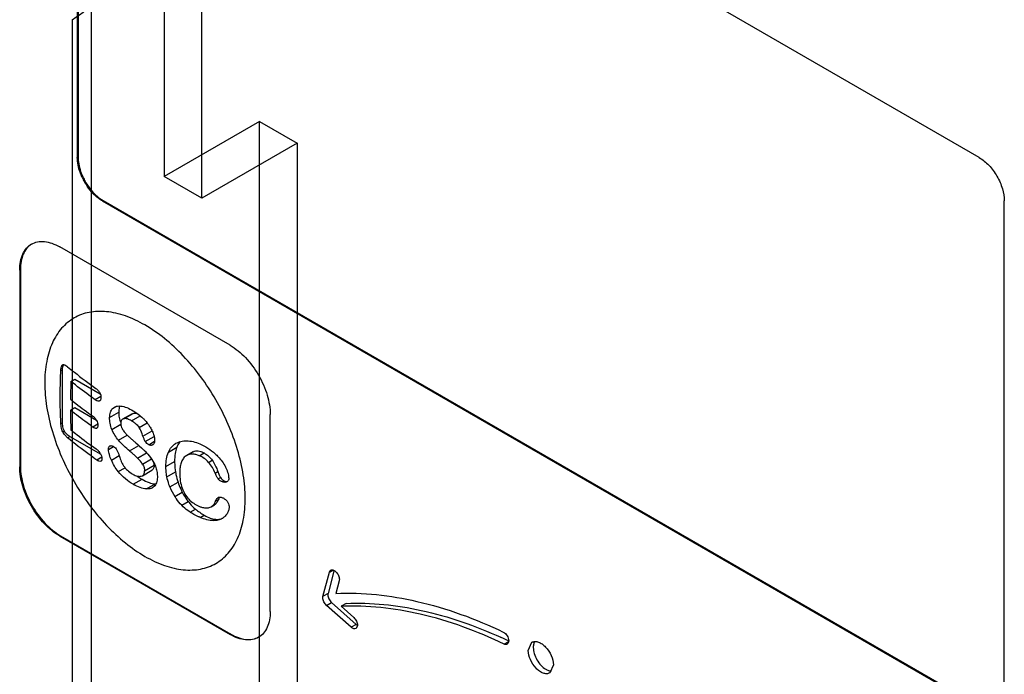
# Model space of a CAD drawing. Header units: millimetres. Extents: x 35 to 269, y 38 to 386.
# Tile 8 of 14: x 75 to 103, y 202 to 220. Entities that reach past the tile are written whole.
import ezdxf

# ---------------------------------------------------------------- set-up
doc = ezdxf.new("R2010")
doc.units = ezdxf.units.MM
doc.header["$LTSCALE"] = 27.53941
doc.layers.get('0').update_dxf_attribs({"linetype": 'CONTINUOUS'})

msp = doc.modelspace()

# ---------------------------------------------------------------- linework, layer by layer
at = {"color": 7, "linetype": 'Continuous'}
for p, q in [((102.502, 216.129), (77.754, 230.417)), ((77.046, 230.009), (77.046, 216.129)), ((77.068, 230.021), (77.068, 216.141)), ((80.56, 214.981), (80.56, 224.453)), ((79.499, 223.353), (79.499, 215.594)), ((77.448, 184.852), (77.448, 220.329)), ((76.905, 220.021), (76.905, 185.804)), ((82.186, 217.145), (79.499, 215.594)), ((82.186, 188.853), (82.186, 217.145)), ((82.186, 217.145), (83.247, 216.533)), ((83.247, 216.533), (80.56, 214.981)), ((83.247, 216.533), (83.247, 188.2)), ((77.068, 216.141), (77.046, 216.129)), ((80.56, 214.981), (79.499, 215.594)), ((77.754, 214.904), (77.775, 214.916)), ((77.754, 214.904), (102.502, 200.615)), ((77.775, 214.916), (102.524, 200.628)), ((103.21, 201.024), (103.21, 214.904)), ((81.36, 210.83), (76.552, 213.606)), ((75.42, 212.953), (75.441, 212.965)), ((75.42, 212.953), (75.42, 207.401)), ((75.441, 212.965), (75.441, 207.413)), ((76.582, 210.116), (76.622, 210.139)), ((76.608, 210.247), (76.644, 210.268)), ((76.622, 210.139), (76.622, 208.63)), ((76.866, 209.809), (76.974, 209.871)), ((76.974, 209.871), (77.693, 209.456)), ((77.71, 209.38), (77.554, 209.29)), ((77.669, 209.255), (77.673, 209.257)), ((77.673, 209.257), (77.669, 209.255)), ((76.852, 209.001), (76.974, 209.071)), ((76.974, 209.071), (77.586, 208.718)), ((78.044, 209.046), (78.138, 209.101)), ((78.044, 209.046), (78.093, 209.085)), ((77.958, 208.793), (78.215, 208.941)), ((78.591, 208.895), (78.325, 208.741)), ((78.358, 208.754), (78.325, 208.741)), ((78.358, 208.754), (78.624, 208.908)), ((78.579, 208.697), (78.824, 208.839)), ((78.591, 208.895), (78.624, 208.908)), ((82.491, 203.318), (82.491, 208.871)), ((76.622, 208.63), (76.584, 208.608)), ((77.625, 208.604), (77.483, 208.522)), ((77.592, 208.487), (77.594, 208.489)), ((77.594, 208.489), (77.592, 208.487)), ((78.022, 208.453), (78.273, 208.598)), ((78.62, 208.671), (78.579, 208.697)), ((78.79, 208.508), (79.017, 208.64)), ((76.635, 208.389), (76.672, 208.411)), ((76.774, 208.219), (76.838, 208.256)), ((76.838, 208.256), (77.709, 207.753)), ((78.212, 208.147), (78.458, 208.289)), ((78.604, 208.157), (78.635, 208.13)), ((78.9, 208.264), (79.158, 208.412)), ((78.966, 208.109), (79.215, 208.252)), ((77.927, 207.89), (78.069, 207.972)), ((77.965, 207.987), (77.967, 207.988)), ((77.965, 207.987), (77.967, 207.988)), ((78.521, 207.845), (78.786, 207.998)), ((79.061, 208.023), (79.227, 208.119)), ((79.178, 208.02), (79.17, 208.015)), ((79.617, 207.814), (79.853, 207.95)), ((79.821, 208.056), (79.831, 208.062)), ((77.736, 207.67), (77.598, 207.59)), ((78.007, 207.588), (78.228, 207.715)), ((78.745, 207.647), (78.999, 207.794)), ((78.885, 207.475), (79.139, 207.622)), ((80.133, 207.72), (80.088, 207.688)), ((80.316, 207.826), (80.133, 207.72)), ((80.489, 207.711), (80.624, 207.789)), ((75.441, 207.413), (75.42, 207.401)), ((77.708, 207.554), (77.712, 207.556)), ((77.712, 207.556), (77.708, 207.554)), ((78.203, 207.263), (78.393, 207.373)), ((78.944, 207.286), (79.215, 207.442)), ((79.546, 207.409), (79.793, 207.551)), ((80.752, 207.525), (80.853, 207.583)), ((78.626, 206.905), (78.873, 207.047)), ((78.851, 207.135), (78.884, 207.148)), ((78.884, 207.148), (79.15, 207.302)), ((79.574, 207.116), (79.816, 207.255)), ((80.936, 207.22), (81.014, 207.266)), ((81.023, 207.057), (81.09, 207.095)), ((78.997, 206.773), (79.244, 206.915)), ((79.232, 206.861), (79.169, 206.807)), ((79.66, 206.83), (79.889, 206.962)), ((81.145, 206.972), (81.192, 206.999)), ((81.27, 206.979), (81.264, 206.975)), ((79.798, 206.563), (80.007, 206.684)), ((81.014, 206.526), (81.024, 206.533)), ((79.994, 206.313), (80.176, 206.418)), ((80.23, 206.12), (80.381, 206.207)), ((80.771, 206.249), (80.826, 206.272)), ((80.826, 206.272), (80.916, 206.324)), ((80.949, 206.426), (81.025, 206.47)), ((80.518, 205.967), (80.631, 206.032)), ((81.142, 205.943), (81.13, 205.936)), ((80.885, 205.879), (80.948, 205.916)), ((76.552, 205.441), (76.573, 205.454)), ((76.552, 205.441), (81.36, 202.665)), ((76.573, 205.454), (81.381, 202.677)), ((83.98, 203.741), (84.163, 204.424)), ((84.291, 204.455), (84.122, 203.823)), ((84.163, 204.424), (84.201, 204.479)), ((84.164, 204.427), (84.259, 204.481)), ((84.437, 204.184), (84.341, 203.825)), ((84.122, 203.825), (83.981, 203.744)), ((84.081, 203.486), (84.222, 203.568)), ((84.777, 202.869), (84.081, 203.486)), ((84.222, 203.568), (84.919, 202.95)), ((84.632, 203.542), (84.491, 203.461)), ((84.491, 203.461), (84.85, 203.142)), ((84.919, 202.95), (84.777, 202.869)), ((84.955, 202.923), (84.914, 202.832)), ((81.381, 202.677), (81.36, 202.665)), ((89.093, 202.394), (89.218, 202.467)), ((89.774, 202.216), (89.878, 202.445)), ((90.482, 201.808), (90.378, 201.579))]:
    msp.add_line(p, q, dxfattribs=at)
for centre, radius, start, end in [((78.743, 216.292), 1.72, 204.8161, 209.7584), ((78.764, 216.304), 1.72, 204.8181, 209.7585), ((78.746, 216.293), 1.723, 209.7282, 215.1802), ((78.767, 216.305), 1.723, 209.7283, 215.1821), ((92.775, 209.116), 15.923, 177.5063, 179.3094), ((91.33, 209.121), 14.479, 180.4764, 182.7009), ((70.144, 197.969), 12.949, 49.2172, 49.6967), ((78.85, 207.442), 0.365, 0.0182, 10.2573), ((79.029, 207.94), 0.857, 239.8886, 241.5654), ((79.464, 208.356), 1.676, 239.9999, 240.4892), ((79.268, 207.369), 0.455, 266.9652, 269.5423), ((81.252, 207.483), 1.72, 202.2878, 212.3107), ((81.795, 207.604), 2.011, 198.5947, 204.4165), ((81.799, 207.606), 2.015, 204.4346, 207.2343), ((81.253, 207.053), 0.0728, 278.5211, 290.1291), ((81.526, 207.583), 1.791, 230.2334, 240.0024), ((83.402, 190.234), 13.56, 64.5882, 65.6149)]:
    msp.add_arc(centre, radius, start, end, dxfattribs=at)
for points, knots in [([(76.905, 220.021), (77.183, 220.198), (77.723, 220.628), (78.433, 221.416), (79.043, 222.334), (79.365, 223.007), (79.499, 223.353)], [0, 0, 0, 0, 0.230477, 0.48017, 0.73983, 1, 1, 1, 1]), ([(77.182, 215.57), (77.16, 215.617), (77.088, 215.795), (77.046, 215.988), (77.046, 216.129)], [0, 0, 0, 0, 0.267205, 1, 1, 1, 1]), ([(77.068, 216.141), (77.068, 216.096), (77.081, 215.904), (77.141, 215.717), (77.203, 215.582)], [0, 0, 0, 0, 0.23048, 1, 1, 1, 1]), ([(102.502, 216.129), (102.603, 216.071), (102.793, 215.911), (103.014, 215.608), (103.166, 215.265), (103.21, 215.02), (103.21, 214.904)], [0, 0, 0, 0, 0.237252, 0.499999, 0.762746, 1, 1, 1, 1]), ([(77.754, 214.904), (77.715, 214.926), (77.556, 215.034), (77.423, 215.179), (77.338, 215.3)], [0, 0, 0, 0, 0.230479, 1, 1, 1, 1]), ([(77.359, 215.312), (77.389, 215.27), (77.506, 215.119), (77.653, 214.986), (77.775, 214.916)], [0, 0, 0, 0, 0.267206, 1, 1, 1, 1]), ([(75.752, 213.686), (75.804, 213.716), (75.926, 213.76), (76.127, 213.765), (76.342, 213.713), (76.481, 213.647), (76.552, 213.606)], [0, 0, 0, 0, 0.217784, 0.450912, 0.710298, 1, 1, 1, 1]), ([(75.42, 212.953), (75.42, 213.034), (75.432, 213.188), (75.495, 213.4), (75.6, 213.572), (75.699, 213.655), (75.752, 213.686)], [0, 0, 0, 0, 0.289703, 0.54909, 0.782217, 1, 1, 1, 1]), ([(75.753, 213.686), (75.703, 213.654), (75.61, 213.569), (75.511, 213.4), (75.453, 213.194), (75.441, 213.044), (75.441, 212.965)], [0, 0, 0, 0, 0.217773, 0.451581, 0.711179, 1, 1, 1, 1]), ([(78.956, 211.402), (78.78, 211.503), (78.511, 211.631), (78.141, 211.739), (77.878, 211.783), (77.626, 211.792), (77.386, 211.765), (77.16, 211.703), (76.952, 211.605), (76.764, 211.474), (76.597, 211.31), (76.454, 211.115), (76.335, 210.892), (76.242, 210.643), (76.151, 210.269), (76.109, 209.747), (76.168, 209.08), (76.331, 208.378), (76.593, 207.667), (76.943, 206.974), (77.368, 206.324), (77.853, 205.742), (78.38, 205.25), (78.762, 204.982), (78.956, 204.87)], [0, 0, 0, 0, 0.060334, 0.088127, 0.114399, 0.139302, 0.163074, 0.186034, 0.20857, 0.231105, 0.254066, 0.277838, 0.302741, 0.329013, 0.356808, 0.417143, 0.483679, 0.55547, 0.631037, 0.708571, 0.786106, 0.861673, 0.933462, 1, 1, 1, 1]), ([(78.956, 204.87), (79.131, 204.768), (79.401, 204.64), (79.77, 204.532), (80.033, 204.488), (80.285, 204.48), (80.526, 204.506), (80.751, 204.569), (80.959, 204.666), (81.147, 204.797), (81.314, 204.961), (81.457, 205.156), (81.576, 205.379), (81.669, 205.628), (81.76, 206.003), (81.802, 206.524), (81.743, 207.191), (81.58, 207.894), (81.318, 208.604), (80.968, 209.298), (80.543, 209.948), (80.058, 210.53), (79.532, 211.022), (79.149, 211.29), (78.956, 211.402)], [0, 0, 0, 0, 0.060334, 0.088127, 0.114399, 0.139302, 0.163074, 0.186034, 0.20857, 0.231105, 0.254066, 0.277838, 0.302741, 0.329013, 0.356808, 0.417143, 0.483679, 0.55547, 0.631037, 0.708571, 0.786106, 0.861673, 0.933462, 1, 1, 1, 1]), ([(81.36, 210.83), (81.52, 210.738), (81.824, 210.482), (82.179, 209.997), (82.422, 209.447), (82.491, 209.056), (82.491, 208.871)], [0, 0, 0, 0, 0.23724, 0.499999, 0.762759, 1, 1, 1, 1]), ([(76.564, 209.368), (76.564, 209.43), (76.566, 209.679), (76.574, 209.928), (76.582, 210.116)], [0, 0, 0, 0, 0.247421, 1, 1, 1, 1]), ([(76.582, 210.116), (76.584, 210.14), (76.587, 210.175), (76.596, 210.219), (76.603, 210.239), (76.608, 210.247)], [0, 0, 0, 0, 0.534165, 0.778688, 1, 1, 1, 1]), ([(76.608, 210.247), (76.609, 210.251), (76.616, 210.262), (76.625, 210.272), (76.633, 210.277)], [0, 0, 0, 0, 0.274271, 1, 1, 1, 1]), ([(76.644, 210.268), (76.636, 210.252), (76.624, 210.208), (76.622, 210.164), (76.622, 210.139)], [0, 0, 0, 0, 0.426979, 1, 1, 1, 1]), ([(76.633, 210.277), (76.639, 210.28), (76.651, 210.284), (76.663, 210.283), (76.669, 210.282)], [0, 0, 0, 0, 0.488186, 1, 1, 1, 1]), ([(76.654, 210.283), (76.653, 210.282), (76.649, 210.277), (76.646, 210.272), (76.644, 210.268)], [0, 0, 0, 0, 0.241725, 1, 1, 1, 1]), ([(76.669, 210.282), (76.687, 210.279), (76.724, 210.262), (76.755, 210.238), (76.771, 210.225)], [0, 0, 0, 0, 0.461468, 1, 1, 1, 1]), ([(76.771, 210.225), (76.835, 210.172), (77.095, 209.96), (77.364, 209.759), (77.571, 209.613)], [0, 0, 0, 0, 0.245748, 1, 1, 1, 1]), ([(77.554, 209.29), (77.494, 209.332), (77.261, 209.499), (77.033, 209.674), (76.866, 209.809)], [0, 0, 0, 0, 0.253646, 1, 1, 1, 1]), ([(77.571, 209.613), (77.592, 209.598), (77.635, 209.562), (77.668, 209.516), (77.681, 209.489)], [0, 0, 0, 0, 0.466659, 1, 1, 1, 1]), ([(76.584, 208.608), (76.581, 208.67), (76.569, 208.924), (76.564, 209.177), (76.564, 209.368)], [0, 0, 0, 0, 0.247144, 1, 1, 1, 1]), ([(76.853, 209.308), (76.903, 209.267), (77.11, 209.102), (77.321, 208.944), (77.484, 208.829)], [0, 0, 0, 0, 0.246672, 1, 1, 1, 1]), ([(77.659, 209.251), (77.642, 209.248), (77.613, 209.255), (77.58, 209.272), (77.563, 209.284), (77.554, 209.29)], [0, 0, 0, 0, 0.453813, 0.718448, 1, 1, 1, 1]), ([(77.713, 209.347), (77.712, 209.337), (77.71, 209.318), (77.703, 209.292), (77.691, 209.271), (77.679, 209.261), (77.673, 209.257)], [0, 0, 0, 0, 0.293846, 0.558602, 0.791268, 1, 1, 1, 1]), ([(77.681, 209.489), (77.693, 209.466), (77.71, 209.42), (77.714, 209.37), (77.713, 209.347)], [0, 0, 0, 0, 0.52239, 1, 1, 1, 1]), ([(77.483, 208.522), (77.429, 208.561), (77.214, 208.715), (77.005, 208.876), (76.852, 209.001)], [0, 0, 0, 0, 0.253359, 1, 1, 1, 1]), ([(77.958, 208.793), (77.959, 208.819), (77.963, 208.868), (77.979, 208.938), (78.005, 208.998), (78.03, 209.032), (78.044, 209.046)], [0, 0, 0, 0, 0.281712, 0.542096, 0.780346, 1, 1, 1, 1]), ([(78.093, 209.085), (78.118, 209.1), (78.179, 209.119), (78.24, 209.117), (78.272, 209.114)], [0, 0, 0, 0, 0.483384, 1, 1, 1, 1]), ([(78.245, 209.115), (78.24, 209.103), (78.22, 209.047), (78.215, 208.987), (78.215, 208.941)], [0, 0, 0, 0, 0.225349, 1, 1, 1, 1]), ([(78.272, 209.114), (78.33, 209.108), (78.451, 209.072), (78.562, 209.015), (78.619, 208.982)], [0, 0, 0, 0, 0.472307, 1, 1, 1, 1]), ([(78.619, 208.982), (78.622, 208.98), (78.626, 208.978), (78.632, 208.974), (78.635, 208.973), (78.636, 208.972)], [0, 0, 0, 0, 0.50189, 0.755241, 1, 1, 1, 1]), ([(77.484, 208.829), (77.504, 208.814), (77.545, 208.779), (77.578, 208.735), (77.591, 208.71)], [0, 0, 0, 0, 0.466047, 1, 1, 1, 1]), ([(77.591, 208.71), (77.603, 208.688), (77.621, 208.644), (77.627, 208.597), (77.627, 208.575)], [0, 0, 0, 0, 0.526291, 1, 1, 1, 1]), ([(78.022, 208.453), (77.998, 208.509), (77.964, 208.622), (77.957, 208.738), (77.958, 208.793)], [0, 0, 0, 0, 0.524289, 1, 1, 1, 1]), ([(78.215, 208.941), (78.215, 208.891), (78.223, 208.791), (78.252, 208.694), (78.27, 208.648)], [0, 0, 0, 0, 0.500306, 1, 1, 1, 1]), ([(78.325, 208.741), (78.317, 208.737), (78.302, 208.725), (78.285, 208.701), (78.274, 208.669), (78.271, 208.647), (78.271, 208.634)], [0, 0, 0, 0, 0.218725, 0.450871, 0.709496, 1, 1, 1, 1]), ([(78.579, 208.697), (78.542, 208.718), (78.473, 208.753), (78.392, 208.763), (78.358, 208.754)], [0, 0, 0, 0, 0.543418, 1, 1, 1, 1]), ([(78.624, 208.908), (78.633, 208.91), (78.676, 208.917), (78.721, 208.906), (78.753, 208.894)], [0, 0, 0, 0, 0.217448, 1, 1, 1, 1]), ([(78.636, 208.971), (78.681, 208.945), (78.772, 208.885), (78.855, 208.815), (78.895, 208.776)], [0, 0, 0, 0, 0.48413, 1, 1, 1, 1]), ([(78.895, 208.776), (78.913, 208.759), (78.984, 208.686), (79.047, 208.606), (79.088, 208.541)], [0, 0, 0, 0, 0.243095, 1, 1, 1, 1]), ([(76.635, 208.389), (76.626, 208.408), (76.599, 208.478), (76.587, 208.553), (76.584, 208.608)], [0, 0, 0, 0, 0.27455, 1, 1, 1, 1]), ([(76.622, 208.63), (76.622, 208.609), (76.626, 208.534), (76.645, 208.458), (76.672, 208.411)], [0, 0, 0, 0, 0.279531, 1, 1, 1, 1]), ([(76.868, 208.439), (76.924, 208.393), (77.157, 208.208), (77.396, 208.031), (77.58, 207.903)], [0, 0, 0, 0, 0.246268, 1, 1, 1, 1]), ([(77.592, 208.487), (77.585, 208.484), (77.567, 208.481), (77.539, 208.489), (77.511, 208.503), (77.493, 208.515), (77.483, 208.522)], [0, 0, 0, 0, 0.204742, 0.44103, 0.709137, 1, 1, 1, 1]), ([(77.627, 208.575), (77.627, 208.565), (77.626, 208.547), (77.621, 208.522), (77.61, 208.501), (77.6, 208.492), (77.594, 208.489)], [0, 0, 0, 0, 0.29979, 0.566097, 0.795901, 1, 1, 1, 1]), ([(78.212, 208.147), (78.174, 208.193), (78.102, 208.29), (78.046, 208.397), (78.022, 208.453)], [0, 0, 0, 0, 0.494371, 1, 1, 1, 1]), ([(78.271, 208.634), (78.27, 208.614), (78.274, 208.572), (78.287, 208.532), (78.295, 208.512)], [0, 0, 0, 0, 0.476106, 1, 1, 1, 1]), ([(78.295, 208.512), (78.3, 208.5), (78.321, 208.457), (78.348, 208.417), (78.37, 208.389)], [0, 0, 0, 0, 0.252223, 1, 1, 1, 1]), ([(78.62, 208.671), (78.635, 208.661), (78.658, 208.646), (78.688, 208.622), (78.718, 208.596), (78.754, 208.56), (78.779, 208.526), (78.79, 208.508)], [0, 0, 0, 0, 0.232265, 0.352952, 0.47651, 0.732368, 1, 1, 1, 1]), ([(78.9, 208.264), (78.894, 208.285), (78.864, 208.369), (78.826, 208.451), (78.79, 208.508)], [0, 0, 0, 0, 0.246655, 1, 1, 1, 1]), ([(79.088, 208.541), (79.11, 208.505), (79.152, 208.432), (79.185, 208.355), (79.198, 208.315)], [0, 0, 0, 0, 0.503066, 1, 1, 1, 1]), ([(76.774, 208.219), (76.748, 208.241), (76.694, 208.292), (76.652, 208.353), (76.635, 208.389)], [0, 0, 0, 0, 0.45879, 1, 1, 1, 1]), ([(76.672, 208.411), (76.689, 208.38), (76.739, 208.32), (76.803, 208.277), (76.838, 208.256)], [0, 0, 0, 0, 0.463897, 1, 1, 1, 1]), ([(77.598, 207.59), (77.526, 207.64), (77.245, 207.841), (76.972, 208.054), (76.774, 208.219)], [0, 0, 0, 0, 0.254428, 1, 1, 1, 1]), ([(78.521, 207.845), (78.466, 207.891), (78.359, 207.987), (78.26, 208.092), (78.212, 208.147)], [0, 0, 0, 0, 0.492596, 1, 1, 1, 1]), ([(78.37, 208.389), (78.378, 208.379), (78.408, 208.341), (78.442, 208.305), (78.468, 208.279)], [0, 0, 0, 0, 0.255003, 1, 1, 1, 1]), ([(78.604, 208.157), (78.592, 208.167), (78.57, 208.187), (78.536, 208.218), (78.501, 208.248), (78.479, 208.269), (78.468, 208.279)], [0, 0, 0, 0, 0.249572, 0.498928, 0.748524, 1, 1, 1, 1]), ([(78.966, 208.109), (78.952, 208.133), (78.928, 208.184), (78.909, 208.237), (78.9, 208.264)], [0, 0, 0, 0, 0.504386, 1, 1, 1, 1]), ([(79.198, 208.315), (79.208, 208.284), (79.224, 208.223), (79.23, 208.16), (79.229, 208.129)], [0, 0, 0, 0, 0.518695, 1, 1, 1, 1]), ([(77.695, 207.78), (77.68, 207.806), (77.645, 207.851), (77.601, 207.888), (77.58, 207.903)], [0, 0, 0, 0, 0.534311, 1, 1, 1, 1]), ([(77.927, 207.89), (77.927, 207.9), (77.927, 207.921), (77.934, 207.949), (77.946, 207.972), (77.959, 207.983), (77.965, 207.987)], [0, 0, 0, 0, 0.298185, 0.560946, 0.79021, 1, 1, 1, 1]), ([(78.007, 207.588), (77.985, 207.638), (77.948, 207.736), (77.929, 207.84), (77.927, 207.89)], [0, 0, 0, 0, 0.524542, 1, 1, 1, 1]), ([(77.967, 207.988), (77.974, 207.992), (77.99, 207.997), (78.016, 207.996), (78.044, 207.986), (78.062, 207.976), (78.072, 207.97)], [0, 0, 0, 0, 0.209187, 0.438865, 0.702761, 1, 1, 1, 1]), ([(78.072, 207.97), (78.089, 207.959), (78.124, 207.93), (78.15, 207.894), (78.162, 207.873)], [0, 0, 0, 0, 0.470237, 1, 1, 1, 1]), ([(78.162, 207.873), (78.177, 207.848), (78.202, 207.796), (78.22, 207.741), (78.229, 207.714)], [0, 0, 0, 0, 0.508361, 1, 1, 1, 1]), ([(78.635, 208.13), (78.658, 208.111), (78.748, 208.032), (78.838, 207.952), (78.903, 207.89)], [0, 0, 0, 0, 0.246697, 1, 1, 1, 1]), ([(78.903, 207.89), (78.922, 207.873), (78.996, 207.8), (79.065, 207.723), (79.112, 207.661)], [0, 0, 0, 0, 0.244691, 1, 1, 1, 1]), ([(79.061, 208.023), (79.043, 208.032), (79.007, 208.056), (78.978, 208.089), (78.966, 208.109)], [0, 0, 0, 0, 0.47465, 1, 1, 1, 1]), ([(79.17, 208.015), (79.163, 208.011), (79.146, 208.005), (79.119, 208.003), (79.09, 208.009), (79.071, 208.018), (79.061, 208.023)], [0, 0, 0, 0, 0.222443, 0.457392, 0.71581, 1, 1, 1, 1]), ([(79.229, 208.129), (79.228, 208.107), (79.222, 208.074), (79.199, 208.038), (79.185, 208.025), (79.178, 208.02)], [0, 0, 0, 0, 0.539156, 0.775862, 1, 1, 1, 1]), ([(79.617, 207.814), (79.639, 207.863), (79.694, 207.957), (79.776, 208.029), (79.821, 208.056)], [0, 0, 0, 0, 0.509282, 1, 1, 1, 1]), ([(79.853, 207.95), (79.831, 207.893), (79.8, 207.76), (79.793, 207.625), (79.793, 207.551)], [0, 0, 0, 0, 0.454283, 1, 1, 1, 1]), ([(79.831, 208.062), (79.874, 208.087), (79.972, 208.125), (80.076, 208.135), (80.129, 208.133)], [0, 0, 0, 0, 0.484222, 1, 1, 1, 1]), ([(79.95, 208.111), (79.94, 208.1), (79.9, 208.052), (79.871, 207.995), (79.853, 207.95)], [0, 0, 0, 0, 0.234003, 1, 1, 1, 1]), ([(80.129, 208.133), (80.191, 208.132), (80.32, 208.114), (80.443, 208.072), (80.505, 208.046)], [0, 0, 0, 0, 0.480038, 1, 1, 1, 1]), ([(80.505, 208.046), (80.582, 208.013), (80.736, 207.932), (80.873, 207.825), (80.938, 207.764)], [0, 0, 0, 0, 0.484819, 1, 1, 1, 1]), ([(77.708, 207.554), (77.693, 207.547), (77.662, 207.553), (77.627, 207.571), (77.608, 207.583), (77.598, 207.59)], [0, 0, 0, 0, 0.428732, 0.701577, 1, 1, 1, 1]), ([(77.695, 207.78), (77.709, 207.758), (77.73, 207.712), (77.739, 207.663), (77.741, 207.64)], [0, 0, 0, 0, 0.53178, 1, 1, 1, 1]), ([(77.741, 207.64), (77.741, 207.63), (77.741, 207.612), (77.737, 207.588), (77.728, 207.568), (77.718, 207.559), (77.712, 207.556)], [0, 0, 0, 0, 0.305741, 0.572614, 0.799161, 1, 1, 1, 1]), ([(78.203, 207.263), (78.163, 207.312), (78.09, 207.416), (78.032, 207.53), (78.007, 207.588)], [0, 0, 0, 0, 0.499531, 1, 1, 1, 1]), ([(78.229, 207.714), (78.234, 207.697), (78.255, 207.629), (78.281, 207.563), (78.304, 207.514)], [0, 0, 0, 0, 0.245651, 1, 1, 1, 1]), ([(78.603, 207.774), (78.615, 207.764), (78.663, 207.722), (78.71, 207.68), (78.745, 207.647)], [0, 0, 0, 0, 0.247343, 1, 1, 1, 1]), ([(78.885, 207.475), (78.875, 207.491), (78.834, 207.553), (78.785, 207.609), (78.745, 207.647)], [0, 0, 0, 0, 0.255623, 1, 1, 1, 1]), ([(79.112, 207.661), (79.127, 207.642), (79.181, 207.565), (79.225, 207.482), (79.25, 207.416)], [0, 0, 0, 0, 0.251991, 1, 1, 1, 1]), ([(79.546, 207.409), (79.546, 207.48), (79.554, 207.618), (79.59, 207.753), (79.617, 207.814)], [0, 0, 0, 0, 0.518085, 1, 1, 1, 1]), ([(80.088, 207.688), (80.058, 207.663), (80.007, 207.597), (79.963, 207.478), (79.94, 207.346), (79.936, 207.255), (79.936, 207.208)], [0, 0, 0, 0, 0.2284, 0.471144, 0.729345, 1, 1, 1, 1]), ([(80.489, 207.711), (80.458, 207.724), (80.395, 207.747), (80.3, 207.762), (80.211, 207.755), (80.157, 207.734), (80.133, 207.72)], [0, 0, 0, 0, 0.279023, 0.538104, 0.776447, 1, 1, 1, 1]), ([(80.316, 207.826), (80.336, 207.837), (80.381, 207.854), (80.458, 207.855), (80.541, 207.832), (80.595, 207.805), (80.624, 207.789)], [0, 0, 0, 0, 0.212472, 0.437505, 0.695414, 1, 1, 1, 1]), ([(80.752, 207.525), (80.715, 207.567), (80.633, 207.639), (80.537, 207.691), (80.489, 207.711)], [0, 0, 0, 0, 0.517177, 1, 1, 1, 1]), ([(80.624, 207.789), (80.668, 207.763), (80.753, 207.702), (80.822, 207.624), (80.853, 207.583)], [0, 0, 0, 0, 0.498988, 1, 1, 1, 1]), ([(80.938, 207.764), (80.966, 207.738), (81.077, 207.628), (81.173, 207.503), (81.228, 207.4)], [0, 0, 0, 0, 0.249404, 1, 1, 1, 1]), ([(76.552, 205.441), (76.391, 205.534), (76.087, 205.79), (75.732, 206.275), (75.49, 206.824), (75.42, 207.215), (75.42, 207.401)], [0, 0, 0, 0, 0.23724, 0.499999, 0.762759, 1, 1, 1, 1]), ([(75.441, 207.413), (75.441, 207.228), (75.511, 206.836), (75.753, 206.287), (76.108, 205.802), (76.412, 205.546), (76.573, 205.454)], [0, 0, 0, 0, 0.237241, 0.500001, 0.76276, 1, 1, 1, 1]), ([(78.304, 207.514), (78.318, 207.483), (78.351, 207.424), (78.393, 207.371), (78.415, 207.346)], [0, 0, 0, 0, 0.502911, 1, 1, 1, 1]), ([(78.415, 207.346), (78.429, 207.33), (78.484, 207.273), (78.549, 207.228), (78.599, 207.199)], [0, 0, 0, 0, 0.267709, 1, 1, 1, 1]), ([(78.885, 207.475), (78.904, 207.445), (78.932, 207.384), (78.943, 207.317), (78.944, 207.286)], [0, 0, 0, 0, 0.529702, 1, 1, 1, 1]), ([(79.215, 207.442), (79.215, 207.426), (79.213, 207.397), (79.201, 207.356), (79.18, 207.324), (79.161, 207.308), (79.15, 207.302)], [0, 0, 0, 0, 0.29428, 0.547412, 0.775644, 1, 1, 1, 1]), ([(79.25, 207.416), (79.268, 207.37), (79.294, 207.277), (79.304, 207.182), (79.305, 207.137)], [0, 0, 0, 0, 0.523188, 1, 1, 1, 1]), ([(79.574, 207.116), (79.569, 207.14), (79.552, 207.237), (79.546, 207.336), (79.546, 207.409)], [0, 0, 0, 0, 0.25826, 1, 1, 1, 1]), ([(79.793, 207.551), (79.793, 207.526), (79.794, 207.427), (79.804, 207.328), (79.816, 207.255)], [0, 0, 0, 0, 0.25172, 1, 1, 1, 1]), ([(80.936, 207.22), (80.913, 207.274), (80.861, 207.381), (80.792, 207.48), (80.752, 207.525)], [0, 0, 0, 0, 0.495001, 1, 1, 1, 1]), ([(80.853, 207.583), (80.885, 207.537), (80.946, 207.435), (80.993, 207.325), (81.014, 207.266)], [0, 0, 0, 0, 0.469854, 1, 1, 1, 1]), ([(81.325, 207.085), (81.327, 207.138), (81.302, 207.248), (81.255, 207.349), (81.228, 207.4)], [0, 0, 0, 0, 0.479081, 1, 1, 1, 1]), ([(78.626, 206.905), (78.55, 206.949), (78.396, 207.054), (78.263, 207.187), (78.203, 207.263)], [0, 0, 0, 0, 0.475988, 1, 1, 1, 1]), ([(78.621, 207.186), (78.641, 207.176), (78.68, 207.156), (78.756, 207.13), (78.816, 207.125), (78.851, 207.135)], [0, 0, 0, 0, 0.282728, 0.546006, 1, 1, 1, 1]), ([(78.733, 207.137), (78.744, 207.129), (78.789, 207.097), (78.836, 207.068), (78.873, 207.047)], [0, 0, 0, 0, 0.245914, 1, 1, 1, 1]), ([(78.873, 207.047), (78.936, 207.01), (79.055, 206.951), (79.185, 206.918), (79.244, 206.915)], [0, 0, 0, 0, 0.557751, 1, 1, 1, 1]), ([(78.884, 207.148), (78.894, 207.154), (78.913, 207.169), (78.933, 207.201), (78.943, 207.241), (78.945, 207.27), (78.944, 207.286)], [0, 0, 0, 0, 0.21729, 0.44804, 0.707363, 1, 1, 1, 1]), ([(79.305, 207.137), (79.306, 207.11), (79.305, 207.057), (79.293, 206.982), (79.269, 206.916), (79.245, 206.878), (79.232, 206.861)], [0, 0, 0, 0, 0.281844, 0.542014, 0.780211, 1, 1, 1, 1]), ([(79.66, 206.83), (79.651, 206.854), (79.615, 206.947), (79.589, 207.043), (79.574, 207.116)], [0, 0, 0, 0, 0.256815, 1, 1, 1, 1]), ([(79.816, 207.255), (79.82, 207.231), (79.839, 207.132), (79.865, 207.034), (79.889, 206.962)], [0, 0, 0, 0, 0.248247, 1, 1, 1, 1]), ([(79.936, 207.208), (79.937, 207.14), (79.946, 206.999), (79.98, 206.861), (80.006, 206.792)], [0, 0, 0, 0, 0.482632, 1, 1, 1, 1]), ([(81.023, 207.057), (81.013, 207.069), (80.996, 207.096), (80.967, 207.15), (80.948, 207.192), (80.936, 207.22)], [0, 0, 0, 0, 0.253963, 0.504977, 1, 1, 1, 1]), ([(81.014, 207.266), (81.027, 207.232), (81.049, 207.174), (81.076, 207.118), (81.09, 207.095)], [0, 0, 0, 0, 0.574679, 1, 1, 1, 1]), ([(81.145, 206.972), (81.122, 206.981), (81.077, 207.002), (81.038, 207.036), (81.023, 207.057)], [0, 0, 0, 0, 0.48444, 1, 1, 1, 1]), ([(81.09, 207.095), (81.101, 207.076), (81.132, 207.039), (81.17, 207.012), (81.192, 206.999)], [0, 0, 0, 0, 0.477734, 1, 1, 1, 1]), ([(81.325, 207.085), (81.325, 207.063), (81.318, 207.031), (81.294, 206.997), (81.278, 206.984), (81.27, 206.979)], [0, 0, 0, 0, 0.521922, 0.763051, 1, 1, 1, 1]), ([(78.997, 206.773), (78.937, 206.776), (78.812, 206.808), (78.697, 206.865), (78.638, 206.898)], [0, 0, 0, 0, 0.47041, 1, 1, 1, 1]), ([(79.169, 206.807), (79.144, 206.793), (79.087, 206.774), (79.028, 206.772), (78.997, 206.773)], [0, 0, 0, 0, 0.482683, 1, 1, 1, 1]), ([(80.006, 206.792), (80.026, 206.737), (80.078, 206.626), (80.152, 206.528), (80.195, 206.484)], [0, 0, 0, 0, 0.491512, 1, 1, 1, 1]), ([(81.264, 206.975), (81.256, 206.971), (81.238, 206.963), (81.197, 206.957), (81.165, 206.964), (81.145, 206.972)], [0, 0, 0, 0, 0.227852, 0.467823, 1, 1, 1, 1]), ([(81.192, 206.999), (81.204, 206.992), (81.227, 206.982), (81.253, 206.979), (81.264, 206.981)], [0, 0, 0, 0, 0.547015, 1, 1, 1, 1]), ([(79.994, 206.313), (79.938, 206.37), (79.871, 206.453), (79.812, 206.541), (79.798, 206.563)], [0, 0, 0, 0, 0.750517, 1, 1, 1, 1]), ([(80.007, 206.684), (80.02, 206.659), (80.07, 206.567), (80.128, 206.479), (80.176, 206.418)], [0, 0, 0, 0, 0.261514, 1, 1, 1, 1]), ([(80.195, 206.484), (80.235, 206.44), (80.324, 206.365), (80.426, 206.31), (80.477, 206.288)], [0, 0, 0, 0, 0.517001, 1, 1, 1, 1]), ([(80.949, 206.426), (80.956, 206.445), (80.974, 206.481), (80.999, 206.513), (81.014, 206.526)], [0, 0, 0, 0, 0.50734, 1, 1, 1, 1]), ([(81.024, 206.533), (81.031, 206.538), (81.05, 206.544), (81.079, 206.544), (81.11, 206.538), (81.131, 206.531), (81.141, 206.527)], [0, 0, 0, 0, 0.220065, 0.461324, 0.723042, 1, 1, 1, 1]), ([(81.061, 206.542), (81.058, 206.537), (81.043, 206.514), (81.033, 206.49), (81.025, 206.47)], [0, 0, 0, 0, 0.225438, 1, 1, 1, 1]), ([(81.141, 206.527), (81.166, 206.517), (81.215, 206.489), (81.254, 206.449), (81.272, 206.427)], [0, 0, 0, 0, 0.485828, 1, 1, 1, 1]), ([(80.23, 206.12), (80.209, 206.133), (80.125, 206.191), (80.048, 206.258), (79.994, 206.313)], [0, 0, 0, 0, 0.244247, 1, 1, 1, 1]), ([(80.176, 206.418), (80.191, 206.399), (80.254, 206.323), (80.324, 206.254), (80.381, 206.207)], [0, 0, 0, 0, 0.251574, 1, 1, 1, 1]), ([(80.477, 206.288), (80.503, 206.278), (80.565, 206.255), (80.664, 206.234), (80.738, 206.239), (80.771, 206.249)], [0, 0, 0, 0, 0.274534, 0.65725, 1, 1, 1, 1]), ([(80.826, 206.272), (80.84, 206.28), (80.867, 206.299), (80.912, 206.349), (80.936, 206.394), (80.949, 206.426)], [0, 0, 0, 0, 0.244659, 0.490454, 1, 1, 1, 1]), ([(81.025, 206.47), (81.014, 206.439), (80.992, 206.394), (80.951, 206.348), (80.928, 206.331), (80.916, 206.324)], [0, 0, 0, 0, 0.543109, 0.778729, 1, 1, 1, 1]), ([(81.272, 206.427), (81.289, 206.405), (81.318, 206.36), (81.33, 206.307), (81.33, 206.283)], [0, 0, 0, 0, 0.528653, 1, 1, 1, 1]), ([(81.33, 206.283), (81.331, 206.249), (81.324, 206.185), (81.3, 206.125), (81.286, 206.097)], [0, 0, 0, 0, 0.520596, 1, 1, 1, 1]), ([(80.518, 205.967), (80.494, 205.977), (80.395, 206.022), (80.299, 206.075), (80.23, 206.12)], [0, 0, 0, 0, 0.243894, 1, 1, 1, 1]), ([(80.885, 205.879), (80.824, 205.88), (80.698, 205.899), (80.579, 205.941), (80.518, 205.967)], [0, 0, 0, 0, 0.479276, 1, 1, 1, 1]), ([(80.631, 206.032), (80.685, 206.001), (80.787, 205.95), (80.898, 205.921), (80.948, 205.916)], [0, 0, 0, 0, 0.553661, 1, 1, 1, 1]), ([(81.13, 205.936), (81.095, 205.916), (81.014, 205.886), (80.929, 205.879), (80.885, 205.879)], [0, 0, 0, 0, 0.482824, 1, 1, 1, 1]), ([(80.948, 205.916), (80.981, 205.913), (81.042, 205.913), (81.103, 205.927), (81.129, 205.938)], [0, 0, 0, 0, 0.530361, 1, 1, 1, 1]), ([(81.286, 206.097), (81.27, 206.065), (81.228, 206.006), (81.171, 205.962), (81.142, 205.943)], [0, 0, 0, 0, 0.504631, 1, 1, 1, 1]), ([(84.201, 204.479), (84.211, 204.485), (84.236, 204.491), (84.276, 204.483), (84.317, 204.46), (84.371, 204.412), (84.422, 204.334), (84.442, 204.26), (84.442, 204.224)], [0, 0, 0, 0, 0.087158, 0.186976, 0.304566, 0.438694, 0.730031, 1, 1, 1, 1]), ([(84.442, 204.224), (84.442, 204.22), (84.442, 204.207), (84.44, 204.194), (84.437, 204.184)], [0, 0, 0, 0, 0.263812, 1, 1, 1, 1]), ([(84.081, 203.486), (84.049, 203.514), (84, 203.582), (83.976, 203.664), (83.976, 203.704)], [0, 0, 0, 0, 0.514252, 1, 1, 1, 1]), ([(84.118, 203.786), (84.118, 203.746), (84.142, 203.664), (84.191, 203.596), (84.222, 203.568)], [0, 0, 0, 0, 0.485746, 1, 1, 1, 1]), ([(84.341, 203.825), (85.107, 203.861), (86.75, 203.676), (88.29, 203.105), (89.068, 202.734)], [0, 0, 0, 0, 0.470916, 1, 1, 1, 1]), ([(89.093, 202.394), (88.335, 202.755), (86.836, 203.312), (85.237, 203.494), (84.491, 203.461)], [0, 0, 0, 0, 0.528985, 1, 1, 1, 1]), ([(84.632, 203.542), (85.341, 203.574), (86.853, 203.414), (88.279, 202.911), (89.001, 202.585)], [0, 0, 0, 0, 0.472438, 1, 1, 1, 1]), ([(82.491, 203.318), (82.491, 203.237), (82.479, 203.083), (82.416, 202.871), (82.311, 202.699), (82.213, 202.616), (82.16, 202.586)], [0, 0, 0, 0, 0.289703, 0.54909, 0.782217, 1, 1, 1, 1]), ([(84.85, 203.142), (84.882, 203.114), (84.931, 203.045), (84.955, 202.963), (84.955, 202.923)], [0, 0, 0, 0, 0.514252, 1, 1, 1, 1]), ([(84.914, 202.832), (84.896, 202.821), (84.84, 202.821), (84.798, 202.85), (84.777, 202.869)], [0, 0, 0, 0, 0.429308, 1, 1, 1, 1]), ([(82.16, 202.586), (82.107, 202.556), (81.986, 202.512), (81.784, 202.506), (81.57, 202.558), (81.43, 202.625), (81.36, 202.665)], [0, 0, 0, 0, 0.217784, 0.450912, 0.710298, 1, 1, 1, 1]), ([(81.381, 202.677), (81.449, 202.638), (81.585, 202.573), (81.793, 202.521), (81.989, 202.521), (82.108, 202.56), (82.161, 202.587)], [0, 0, 0, 0, 0.28882, 0.548417, 0.782226, 1, 1, 1, 1]), ([(89.068, 202.734), (89.113, 202.712), (89.186, 202.634), (89.222, 202.534), (89.222, 202.483)], [0, 0, 0, 0, 0.493989, 1, 1, 1, 1]), ([(89.18, 202.391), (89.168, 202.384), (89.137, 202.378), (89.107, 202.387), (89.093, 202.394)], [0, 0, 0, 0, 0.457573, 1, 1, 1, 1]), ([(89.222, 202.483), (89.222, 202.463), (89.217, 202.428), (89.194, 202.399), (89.18, 202.391)], [0, 0, 0, 0, 0.550295, 1, 1, 1, 1]), ([(89.878, 202.445), (89.903, 202.46), (89.966, 202.476), (90.067, 202.455), (90.17, 202.399), (90.305, 202.279), (90.432, 202.083), (90.482, 201.897), (90.482, 201.808)], [0, 0, 0, 0, 0.08714, 0.186848, 0.304512, 0.438646, 0.730049, 1, 1, 1, 1]), ([(89.94, 202.432), (89.936, 202.422), (89.921, 202.379), (89.916, 202.333), (89.916, 202.298)], [0, 0, 0, 0, 0.231913, 1, 1, 1, 1]), ([(90.378, 201.579), (90.353, 201.565), (90.29, 201.549), (90.189, 201.569), (90.086, 201.625), (89.951, 201.745), (89.824, 201.942), (89.774, 202.127), (89.774, 202.216)], [0, 0, 0, 0, 0.08714, 0.186848, 0.304512, 0.438646, 0.730049, 1, 1, 1, 1]), ([(89.916, 202.298), (89.916, 202.24), (89.938, 202.118), (90.013, 201.947), (90.123, 201.795), (90.218, 201.715), (90.268, 201.686)], [0, 0, 0, 0, 0.237127, 0.499775, 0.762536, 1, 1, 1, 1]), ([(90.268, 201.686), (90.279, 201.68), (90.319, 201.659), (90.364, 201.644), (90.397, 201.639)], [0, 0, 0, 0, 0.270452, 1, 1, 1, 1])]:
    msp.add_open_spline(points, degree=3, knots=knots, dxfattribs=at)
for points in [[(77.669, 209.255), (77.666, 209.253), (77.662, 209.252), (77.659, 209.251)], [(83.976, 203.704), (83.976, 203.717), (83.977, 203.729), (83.98, 203.741)], [(84.122, 203.823), (84.119, 203.811), (84.118, 203.798), (84.118, 203.786)], [(84.919, 202.95), (84.929, 202.941), (84.94, 202.932), (84.952, 202.925)], [(89.955, 202.462), (89.949, 202.453), (89.944, 202.442), (89.94, 202.432)], [(90.397, 201.639), (90.409, 201.638), (90.42, 201.637), (90.431, 201.637)]]:
    msp.add_open_spline(points, degree=3, dxfattribs=at)

doc.saveas('drawing.dxf')
